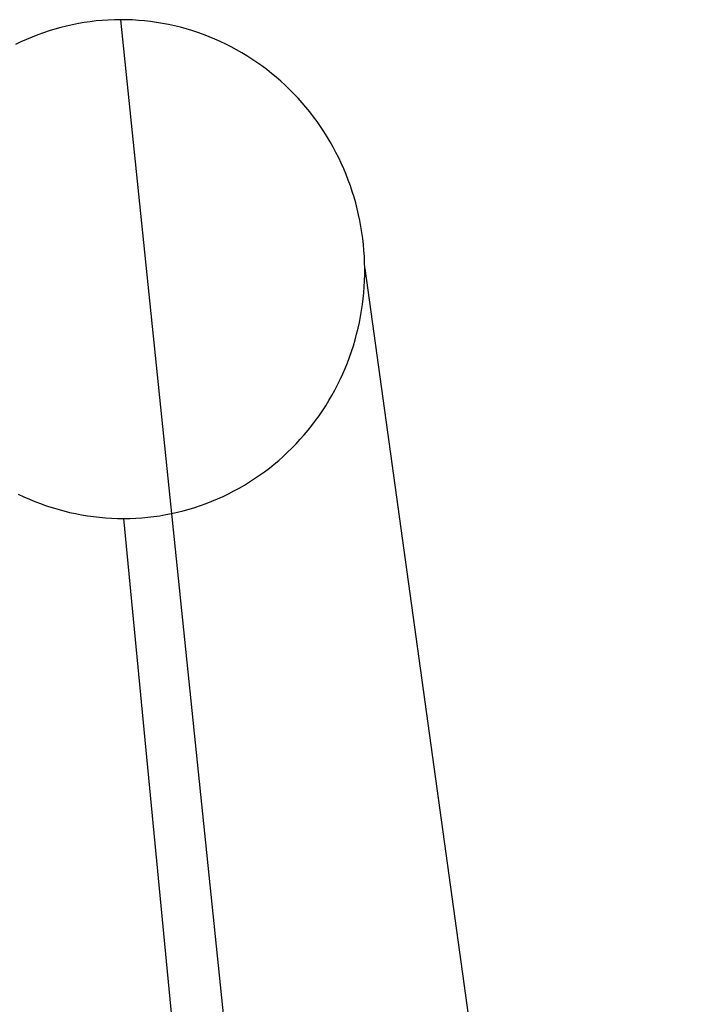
# Model space of a CAD drawing. Extents: x -1634 to -184, y -278 to 263.
# Tile 166 of 242: x -1157 to -1123, y 182 to 233. Entities that reach past the tile are written whole.
import ezdxf

# ---------------------------------------------------------------- set-up
doc = ezdxf.new("R2010")
doc.units = 0
doc.layers.add('PREDEFINITO', color=7, linetype='CONTINUOUS')

msp = doc.modelspace()

# ---------------------------------------------------------------- linework, layer by layer
at = {"layer": 'PREDEFINITO'}
for p, q in [((-1155.324, 232.291, 0.905), (-1155.622, 232.2, 0.905)), ((-1155.025, 232.374, 0.904), (-1155.324, 232.291, 0.905)), ((-1154.724, 232.449, 0.903), (-1155.025, 232.374, 0.904)), ((-1154.421, 232.517, 0.902), (-1154.724, 232.449, 0.903)), ((-1154.116, 232.576, 0.901), (-1154.421, 232.517, 0.902)), ((-1153.81, 232.628, 0.9), (-1154.116, 232.576, 0.901)), ((-1153.502, 232.673, 0.899), (-1153.81, 232.628, 0.9)), ((-1153.194, 232.709, 0.898), (-1153.502, 232.673, 0.899)), ((-1152.884, 232.737, 0.897), (-1153.194, 232.709, 0.898)), ((-1152.573, 232.758, 0.897), (-1152.884, 232.737, 0.897)), ((-1152.262, 232.77, 0.896), (-1152.573, 232.758, 0.897)), ((-1151.949, 232.775, 0.895), (-1152.262, 232.77, 0.896)), ((-1151.637, 232.772, 0.894), (-1151.949, 232.775, 0.895)), ((-1151.949, 232.775, 0.895), (-1140.028, 117.575, 512.178)), ((-1151.325, 232.76, 0.893), (-1151.637, 232.772, 0.894)), ((-1151.014, 232.741, 0.893), (-1151.325, 232.76, 0.893)), ((-1150.703, 232.714, 0.892), (-1151.014, 232.741, 0.893)), ((-1150.393, 232.678, 0.891), (-1150.703, 232.714, 0.892)), ((-1150.084, 232.635, 0.89), (-1150.393, 232.678, 0.891)), ((-1149.777, 232.584, 0.89), (-1150.084, 232.635, 0.89)), ((-1149.47, 232.525, 0.889), (-1149.777, 232.584, 0.89)), ((-1149.165, 232.458, 0.888), (-1149.47, 232.525, 0.889)), ((-1148.862, 232.384, 0.887), (-1149.165, 232.458, 0.888)), ((-1148.561, 232.302, 0.887), (-1148.862, 232.384, 0.887)), ((-1148.262, 232.212, 0.886), (-1148.561, 232.302, 0.887)), ((-1156.5, 231.883, 0.908), (-1156.788, 231.762, 0.909)), ((-1156.21, 231.996, 0.907), (-1156.5, 231.883, 0.908)), ((-1155.917, 232.102, 0.906), (-1156.21, 231.996, 0.907)), ((-1155.622, 232.2, 0.905), (-1155.917, 232.102, 0.906)), ((-1147.966, 232.115, 0.885), (-1148.262, 232.212, 0.886)), ((-1147.672, 232.01, 0.885), (-1147.966, 232.115, 0.885)), ((-1147.381, 231.898, 0.884), (-1147.672, 232.01, 0.885)), ((-1147.092, 231.778, 0.884), (-1147.381, 231.898, 0.884)), ((-1146.807, 231.652, 0.883), (-1147.092, 231.778, 0.884)), ((-1157.072, 231.635, 0.91), (-1157.352, 231.5, 0.911)), ((-1156.788, 231.762, 0.909), (-1157.072, 231.635, 0.91)), ((-1146.525, 231.518, 0.882), (-1146.807, 231.652, 0.883)), ((-1146.247, 231.377, 0.882), (-1146.525, 231.518, 0.882)), ((-1145.972, 231.229, 0.881), (-1146.247, 231.377, 0.882)), ((-1145.702, 231.075, 0.881), (-1145.972, 231.229, 0.881)), ((-1145.435, 230.914, 0.88), (-1145.702, 231.075, 0.881)), ((-1145.172, 230.746, 0.88), (-1145.435, 230.914, 0.88)), ((-1144.913, 230.571, 0.879), (-1145.172, 230.746, 0.88)), ((-1144.659, 230.391, 0.879), (-1144.913, 230.571, 0.879)), ((-1144.409, 230.204, 0.879), (-1144.659, 230.391, 0.879)), ((-1144.164, 230.011, 0.878), (-1144.409, 230.204, 0.879)), ((-1143.924, 229.812, 0.878), (-1144.164, 230.011, 0.878)), ((-1143.689, 229.607, 0.877), (-1143.924, 229.812, 0.878)), ((-1143.459, 229.396, 0.877), (-1143.689, 229.607, 0.877)), ((-1143.234, 229.18, 0.877), (-1143.459, 229.396, 0.877)), ((-1143.014, 228.958, 0.877), (-1143.234, 229.18, 0.877)), ((-1142.8, 228.732, 0.876), (-1143.014, 228.958, 0.877)), ((-1142.592, 228.5, 0.876), (-1142.8, 228.732, 0.876)), ((-1142.39, 228.263, 0.876), (-1142.592, 228.5, 0.876)), ((-1142.193, 228.022, 0.876), (-1142.39, 228.263, 0.876)), ((-1142.003, 227.776, 0.875), (-1142.193, 228.022, 0.876)), ((-1141.819, 227.526, 0.875), (-1142.003, 227.776, 0.875)), ((-1141.64, 227.271, 0.875), (-1141.819, 227.526, 0.875)), ((-1141.468, 227.013, 0.875), (-1141.64, 227.271, 0.875)), ((-1141.302, 226.75, 0.875), (-1141.468, 227.013, 0.875)), ((-1141.143, 226.483, 0.875), (-1141.302, 226.75, 0.875)), ((-1140.99, 226.213, 0.875), (-1141.143, 226.483, 0.875)), ((-1140.843, 225.939, 0.875), (-1140.99, 226.213, 0.875)), ((-1140.703, 225.661, 0.875), (-1140.843, 225.939, 0.875)), ((-1140.569, 225.38, 0.875), (-1140.703, 225.661, 0.875)), ((-1140.442, 225.096, 0.875), (-1140.569, 225.38, 0.875)), ((-1140.322, 224.808, 0.875), (-1140.442, 225.096, 0.875)), ((-1140.208, 224.518, 0.875), (-1140.322, 224.808, 0.875)), ((-1140.102, 224.225, 0.875), (-1140.208, 224.518, 0.875)), ((-1140.003, 223.93, 0.875), (-1140.102, 224.225, 0.875)), ((-1139.91, 223.633, 0.876), (-1140.003, 223.93, 0.875)), ((-1139.825, 223.334, 0.876), (-1139.91, 223.633, 0.876)), ((-1139.747, 223.033, 0.876), (-1139.825, 223.334, 0.876)), ((-1139.676, 222.731, 0.876), (-1139.747, 223.033, 0.876)), ((-1139.612, 222.427, 0.876), (-1139.676, 222.731, 0.876)), ((-1139.556, 222.121, 0.877), (-1139.612, 222.427, 0.876)), ((-1139.506, 221.815, 0.877), (-1139.556, 222.121, 0.877)), ((-1139.464, 221.507, 0.877), (-1139.506, 221.815, 0.877)), ((-1139.429, 221.198, 0.878), (-1139.464, 221.507, 0.877)), ((-1139.402, 220.888, 0.878), (-1139.429, 221.198, 0.878)), ((-1139.381, 220.577, 0.878), (-1139.402, 220.888, 0.878)), ((-1139.368, 220.266, 0.879), (-1139.381, 220.577, 0.878)), ((-1139.362, 219.955, 0.879), (-1139.368, 220.266, 0.879)), ((-1139.373, 219.333, 0.88), (-1139.364, 219.644, 0.879)), ((-1139.364, 219.644, 0.879), (-1139.362, 219.955, 0.879)), ((-1139.362, 219.955, 0.879), (-1122.845, 100.987, 507.82)), ((-1139.389, 219.024, 0.88), (-1139.373, 219.333, 0.88)), ((-1139.443, 218.406, 0.881), (-1139.413, 218.714, 0.881)), ((-1139.413, 218.714, 0.881), (-1139.389, 219.024, 0.88)), ((-1139.526, 217.792, 0.882), (-1139.481, 218.098, 0.882)), ((-1139.481, 218.098, 0.882), (-1139.443, 218.406, 0.881)), ((-1139.579, 217.486, 0.883), (-1139.526, 217.792, 0.882)), ((-1139.705, 216.88, 0.884), (-1139.639, 217.182, 0.884)), ((-1139.639, 217.182, 0.884), (-1139.579, 217.486, 0.883)), ((-1139.86, 216.28, 0.885), (-1139.779, 216.579, 0.885)), ((-1139.779, 216.579, 0.885), (-1139.705, 216.88, 0.884)), ((-1139.949, 215.982, 0.886), (-1139.86, 216.28, 0.885)), ((-1140.146, 215.394, 0.887), (-1140.044, 215.687, 0.887)), ((-1140.044, 215.687, 0.887), (-1139.949, 215.982, 0.886)), ((-1140.372, 214.814, 0.889), (-1140.256, 215.103, 0.888)), ((-1140.256, 215.103, 0.888), (-1140.146, 215.394, 0.887)), ((-1140.625, 214.247, 0.89), (-1140.495, 214.529, 0.889)), ((-1140.495, 214.529, 0.889), (-1140.372, 214.814, 0.889)), ((-1140.762, 213.969, 0.891), (-1140.625, 214.247, 0.89)), ((-1141.055, 213.422, 0.892), (-1140.905, 213.693, 0.892)), ((-1140.905, 213.693, 0.892), (-1140.762, 213.969, 0.891)), ((-1141.373, 212.891, 0.894), (-1141.211, 213.154, 0.893)), ((-1141.211, 213.154, 0.893), (-1141.055, 213.422, 0.892)), ((-1141.717, 212.375, 0.895), (-1141.542, 212.631, 0.895)), ((-1141.542, 212.631, 0.895), (-1141.373, 212.891, 0.894)), ((-1142.086, 211.877, 0.897), (-1141.899, 212.124, 0.896)), ((-1141.899, 212.124, 0.896), (-1141.717, 212.375, 0.895)), ((-1142.479, 211.396, 0.899), (-1142.28, 211.634, 0.898)), ((-1142.28, 211.634, 0.898), (-1142.086, 211.877, 0.897)), ((-1142.896, 210.935, 0.901), (-1142.685, 211.163, 0.9)), ((-1142.685, 211.163, 0.9), (-1142.479, 211.396, 0.899)), ((-1143.563, 210.283, 0.903), (-1143.336, 210.495, 0.902)), ((-1143.336, 210.495, 0.902), (-1143.113, 210.712, 0.901)), ((-1143.113, 210.712, 0.901), (-1142.896, 210.935, 0.901)), ((-1144.034, 209.876, 0.905), (-1143.796, 210.077, 0.904)), ((-1143.796, 210.077, 0.904), (-1143.563, 210.283, 0.903)), ((-1144.777, 209.312, 0.908), (-1144.525, 209.494, 0.907)), ((-1144.525, 209.494, 0.907), (-1144.277, 209.682, 0.906)), ((-1144.277, 209.682, 0.906), (-1144.034, 209.876, 0.905)), ((-1145.561, 208.805, 0.91), (-1145.296, 208.967, 0.909)), ((-1145.296, 208.967, 0.909), (-1145.034, 209.136, 0.909)), ((-1145.034, 209.136, 0.909), (-1144.777, 209.312, 0.908)), ((-1146.38, 208.358, 0.913), (-1146.103, 208.5, 0.912)), ((-1146.103, 208.5, 0.912), (-1145.83, 208.649, 0.911)), ((-1145.83, 208.649, 0.911), (-1145.561, 208.805, 0.91)), ((-1157.209, 208.34, 0.942), (-1156.927, 208.207, 0.941)), ((-1156.927, 208.207, 0.941), (-1156.642, 208.08, 0.941)), ((-1156.642, 208.08, 0.941), (-1156.354, 207.96, 0.94)), ((-1156.354, 207.96, 0.94), (-1156.062, 207.848, 0.939)), ((-1147.523, 207.861, 0.917), (-1147.232, 207.975, 0.916)), ((-1147.232, 207.975, 0.916), (-1146.944, 208.096, 0.915)), ((-1146.944, 208.096, 0.915), (-1146.66, 208.224, 0.914)), ((-1146.66, 208.224, 0.914), (-1146.38, 208.358, 0.913)), ((-1156.062, 207.848, 0.939), (-1155.768, 207.743, 0.939)), ((-1155.768, 207.743, 0.939), (-1155.472, 207.646, 0.938)), ((-1155.472, 207.646, 0.938), (-1155.173, 207.556, 0.937)), ((-1155.173, 207.556, 0.937), (-1154.872, 207.474, 0.937)), ((-1154.872, 207.474, 0.937), (-1154.569, 207.4, 0.936)), ((-1149.009, 207.409, 0.921), (-1148.708, 207.484, 0.92)), ((-1148.708, 207.484, 0.92), (-1148.408, 207.567, 0.92)), ((-1148.408, 207.567, 0.92), (-1148.111, 207.657, 0.919)), ((-1148.111, 207.657, 0.919), (-1147.816, 207.756, 0.918)), ((-1147.816, 207.756, 0.918), (-1147.523, 207.861, 0.917)), ((-1154.569, 207.4, 0.936), (-1154.264, 207.333, 0.935)), ((-1154.264, 207.333, 0.935), (-1153.957, 207.274, 0.935)), ((-1153.957, 207.274, 0.935), (-1153.649, 207.223, 0.934)), ((-1153.649, 207.223, 0.934), (-1153.34, 207.18, 0.933)), ((-1153.34, 207.18, 0.933), (-1153.03, 207.144, 0.932)), ((-1153.03, 207.144, 0.932), (-1152.72, 207.117, 0.932)), ((-1152.72, 207.117, 0.932), (-1152.408, 207.097, 0.931)), ((-1152.408, 207.097, 0.931), (-1152.096, 207.086, 0.93)), ((-1152.096, 207.086, 0.93), (-1151.784, 207.083, 0.929)), ((-1151.784, 207.083, 0.929), (-1151.472, 207.087, 0.928)), ((-1151.784, 207.083, 0.929), (-1139.995, 84.249, 503.911)), ((-1151.472, 207.087, 0.928), (-1151.16, 207.1, 0.927)), ((-1151.16, 207.1, 0.927), (-1150.85, 207.12, 0.927)), ((-1150.85, 207.12, 0.927), (-1150.54, 207.149, 0.926)), ((-1150.54, 207.149, 0.926), (-1150.231, 207.185, 0.925)), ((-1150.231, 207.185, 0.925), (-1149.923, 207.229, 0.924)), ((-1149.923, 207.229, 0.924), (-1149.617, 207.281, 0.923)), ((-1149.617, 207.281, 0.923), (-1149.312, 207.341, 0.922)), ((-1149.312, 207.341, 0.922), (-1149.009, 207.409, 0.921))]:
    msp.add_line(p, q, dxfattribs=at)

doc.saveas('drawing.dxf')
